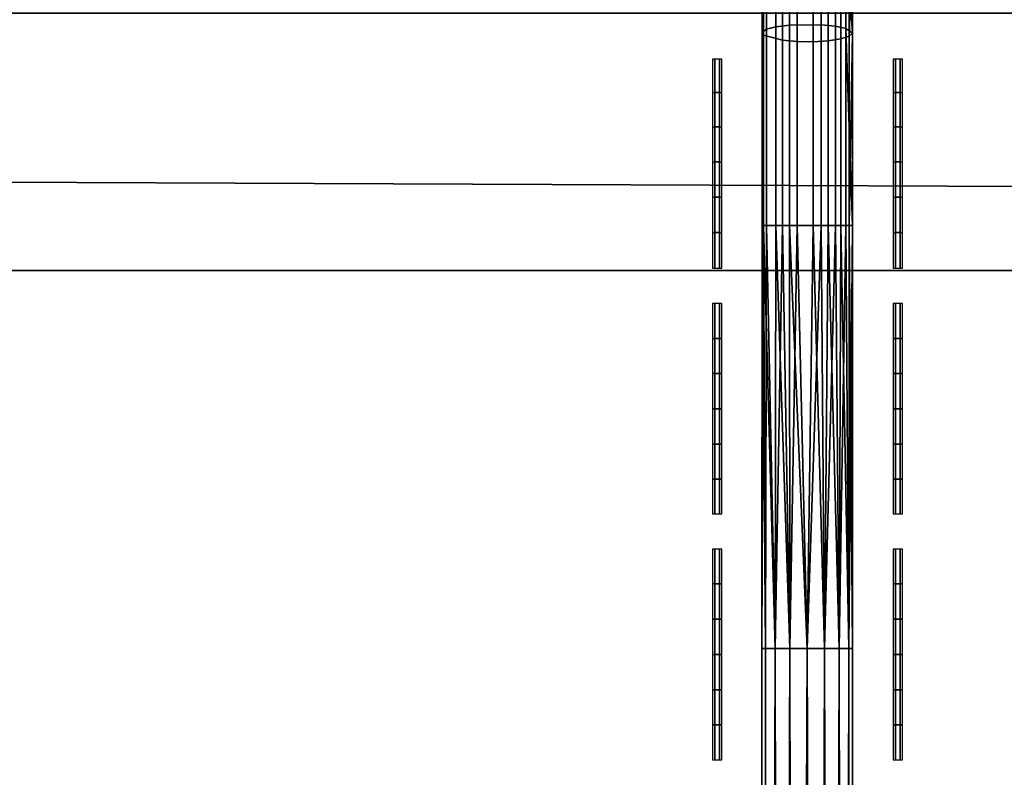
# Model space of a CAD drawing. Header units: inches. Extents: x 0 to 69, y -28.1 to 0.1.
# Tile 117 of 170: x 45.3 to 46.3, y -1.7 to -0.8. Entities that reach past the tile are written whole.
import ezdxf

# ---------------------------------------------------------------- set-up
doc = ezdxf.new("R2010")
doc.units = ezdxf.units.IN
doc.header["$LTSCALE"] = 0.03937
doc.header["$MEASUREMENT"] = 0
for name, color, linetype in [('A-FURN-3-ST', 151, 'Continuous'), ('A-FURN-3-ST-SEAM', 250, 'Continuous'), ('A-FURN-3-STITCH', 15, 'Continuous')]:
    doc.layers.add(name, color=color, linetype=linetype)

msp = doc.modelspace()

# ---------------------------------------------------------------- meshes
at = {"layer": 'A-FURN-3-ST'}
mesh = msp.add_polyface(dxfattribs=at)
corners = [(0.25, -1.1, 18), (68.75, -1.1, 18), (0.25, -0.8154, 17.9626), (68.75, -0.8154, 17.9626), (0.25, -0.5502, 17.8528), (68.75, -0.5502, 17.8528), (0.25, -0.3225, 17.6781), (68.75, -0.3225, 17.6781), (0.25, -0.1477, 17.4505), (68.75, -0.1477, 17.4505), (0.25, -0.0377, 17.1854), (68.75, -0.0377, 17.1854), (0.25, 0, 16.9008), (68.75, 0.0088, 5.5004), (0.25, 0.0088, 5.5004), (0.25, -0.0292, 5.3089), (68.75, -0.0292, 5.3089), (0.25, -0.1375, 5.1466), (68.75, -0.1375, 5.1466), (0.25, -0.2998, 5.0381), (68.75, -0.2998, 5.0381), (0.25, -0.4912, 5), (0.25, -27.51, 5), (0.125, -0.4912, 5.0335), (0.125, -27.51, 5.0335), (0.0335, -0.4912, 5.125), (0.0335, -0.1447, 5.3567), (0.125, -0.0247, 5.5004), (0.125, -0.0601, 5.3217), (0.125, -0.1612, 5.1703), (0.125, -0.3126, 5.069), (0.0335, -0.125, 16.9008), (0.125, -0.0335, 16.9008), (0.125, -0.07, 17.1767), (0.0335, -0.8478, 17.8418), (0.125, -1.1, 17.9665), (0.125, -0.8241, 17.9302), (0.0335, -0.4108, 17.5897), (0.125, -0.3462, 17.6544), (0.125, -0.1767, 17.4337), (0.0335, -0.2559, 17.3879), (0.0335, -0.1584, 17.153), (0.125, -0.567, 17.8238), (0.125, -26.91, 17.9665), (0.25, -26.91, 18)]
mesh.append_faces([[corners[k] for k in face] for face in [(0, 1, 2), (2, 3, 4), (4, 5, 6), (6, 7, 8), (8, 9, 10), (10, 11, 12), (12, 13, 14), (14, 13, 15), (15, 16, 17), (17, 18, 19), (19, 20, 21), (21, 22, 23), (23, 24, 25), (26, 27, 28), (28, 27, 14), (28, 14, 15), (28, 15, 29), (29, 15, 17), (29, 17, 30), (30, 17, 19), (30, 19, 23), (23, 19, 21), (23, 25, 30), (27, 31, 32), (27, 32, 14), (14, 32, 12), (31, 33, 32), (32, 33, 10), (32, 10, 12), (34, 35, 36), (37, 38, 39, 40), (40, 39, 33, 41), (35, 0, 36), (36, 0, 2), (36, 2, 42), (42, 2, 4), (42, 4, 38), (38, 4, 6), (38, 6, 39), (39, 6, 8), (39, 8, 33), (33, 8, 10), (35, 43, 0), (44, 1, 0)]])
mesh = msp.add_polyface(dxfattribs=at)
corners = [(68.875, -0.4912, 5.0335), (68.875, -27.51, 5.0335), (68.75, -0.4912, 5), (68.75, 0.0088, 5.5004), (68.875, -0.0247, 5.5004), (68.75, -0.0292, 5.3089), (68.875, -0.0601, 5.3217), (68.75, -0.1375, 5.1466), (68.875, -0.1612, 5.1703), (68.75, -0.2998, 5.0381), (68.875, -0.3126, 5.069), (68.9665, -0.3477, 5.1536), (68.9665, -0.1162, 5.5003), (68.9665, -0.1447, 5.3567), (68.9665, -0.226, 5.2349), (68.75, 0, 16.9008), (68.875, -0.0335, 16.9008), (68.75, -1.1, 18), (68.875, -1.1, 17.9665), (68.75, -0.8154, 17.9626), (68.875, -0.8241, 17.9302), (68.75, -0.5502, 17.8528), (68.875, -0.567, 17.8238), (68.75, -0.3225, 17.6781), (68.875, -0.3462, 17.6544), (68.75, -0.1477, 17.4505), (68.875, -0.1767, 17.4337), (68.75, -0.0377, 17.1854), (68.875, -0.07, 17.1767), (68.9665, -0.1584, 17.153), (68.9665, -1.1, 17.875), (68.75, -26.91, 18), (68.875, -26.91, 17.9665), (0.25, -0.8154, 17.9626), (0.25, -0.5502, 17.8528), (0.25, -0.3225, 17.6781), (0.25, -0.1477, 17.4505), (0.25, -0.0377, 17.1854), (0.25, 0, 16.9008), (0.25, -0.0292, 5.3089), (0.25, -0.1375, 5.1466), (0.25, -0.2998, 5.0381), (0.25, -0.4912, 5), (68.75, -27.51, 5)]
mesh.append_faces([[corners[k] for k in face] for face in [(0, 1, 2), (3, 4, 5), (5, 4, 6), (5, 6, 7), (7, 6, 8), (7, 8, 9), (9, 8, 10), (9, 10, 2), (2, 10, 0), (0, 10, 11), (12, 6, 4), (8, 6, 13, 14), (3, 15, 4), (4, 15, 16), (4, 16, 12), (17, 18, 19), (19, 18, 20), (19, 20, 21), (21, 20, 22), (21, 22, 23), (23, 22, 24), (23, 24, 25), (25, 24, 26), (25, 26, 27), (27, 26, 28), (27, 28, 15), (15, 28, 16), (16, 28, 29), (18, 30, 20), (17, 31, 18), (18, 32, 30), (33, 17, 19), (34, 19, 21), (35, 21, 23), (36, 23, 25), (37, 25, 27), (38, 27, 15), (15, 3, 38), (39, 3, 5), (40, 5, 7), (41, 7, 9), (42, 9, 2), (2, 43, 42)]])
mesh = msp.add_polyface(dxfattribs=at)
corners = [(0.25, -0.4912, 5), (68.75, -27.51, 5), (0.25, -27.51, 5), (0.125, -0.4912, 5.0335), (0.125, -27.51, 5.0335), (0.25, -28.01, 5.5), (0.125, -27.9765, 5.5), (0.25, -27.9719, 5.3087), (0.125, -27.941, 5.3215), (0.25, -27.8636, 5.1464), (0.125, -27.8399, 5.1701), (0.25, -27.7013, 5.0381), (0.125, -27.6885, 5.069), (0.0335, -27.6535, 5.1535), (0.0335, -27.885, 5.5), (0.25, -28.01, 16.9), (0.125, -27.9765, 16.9), (0.25, -26.91, 18), (0.125, -26.91, 17.9665), (0.25, -27.1947, 17.9625), (0.125, -27.186, 17.9302), (0.25, -27.46, 17.8526), (0.125, -27.4433, 17.8236), (0.25, -27.6878, 17.6778), (0.125, -27.6641, 17.6541), (0.25, -27.8626, 17.45), (0.125, -27.8336, 17.4333), (0.25, -27.9725, 17.1847), (0.125, -27.9402, 17.176), (0.0335, -27.8518, 17.1523), (0.0335, -26.91, 17.875), (0.0335, -27.5994, 17.5894), (0.0335, -27.7544, 17.3875), (0.125, -1.1, 17.9665), (0.25, -1.1, 18), (68.75, -28.01, 16.9), (68.75, -27.9725, 17.1847), (68.75, -27.8626, 17.45), (68.75, -27.6878, 17.6778), (68.75, -27.46, 17.8526), (68.75, -27.1947, 17.9625), (68.75, -27.7013, 5.0381), (68.75, -27.8636, 5.1464), (68.75, -27.9719, 5.3087)]
mesh.append_faces([[corners[k] for k in face] for face in [(0, 1, 2), (3, 2, 4), (5, 6, 7), (7, 6, 8), (7, 8, 9), (9, 8, 10), (9, 10, 11), (11, 10, 12), (11, 12, 2), (2, 12, 4), (4, 12, 13), (14, 8, 6), (5, 15, 6), (6, 15, 16), (6, 16, 14), (17, 18, 19), (19, 18, 20), (19, 20, 21), (21, 20, 22), (21, 22, 23), (23, 22, 24), (23, 24, 25), (25, 24, 26), (25, 26, 27), (27, 26, 28), (27, 28, 15), (15, 28, 16), (16, 28, 29), (18, 30, 20), (24, 31, 32, 26), (26, 32, 29, 28), (33, 30, 18), (34, 18, 17), (15, 35, 27), (27, 36, 25), (25, 37, 23), (23, 38, 21), (21, 39, 19), (19, 40, 17), (5, 35, 15), (2, 1, 11), (11, 41, 9), (9, 42, 7), (7, 43, 5)]])
mesh = msp.add_polyface(dxfattribs=at)
corners = [(68.875, -0.4912, 5.0335), (68.9665, -27.51, 5.125), (68.875, -27.51, 5.0335), (68.75, -0.4912, 5), (68.75, -27.51, 5), (68.9665, -27.8565, 5.3565), (68.875, -27.9765, 5.5), (68.875, -27.941, 5.3215), (68.75, -28.01, 5.5), (68.75, -27.9719, 5.3087), (68.875, -27.8399, 5.1701), (68.75, -27.8636, 5.1464), (68.875, -27.6885, 5.069), (68.75, -27.7013, 5.0381), (68.9665, -27.6535, 5.1535), (68.9665, -27.7752, 5.2348), (68.9665, -27.885, 16.9), (68.875, -27.9765, 16.9), (68.75, -28.01, 16.9), (68.875, -27.9402, 17.176), (68.75, -27.9725, 17.1847), (68.9665, -27.1624, 17.8418), (68.875, -26.91, 17.9665), (68.875, -27.186, 17.9302), (68.75, -26.91, 18), (68.75, -27.1947, 17.9625), (68.875, -27.4433, 17.8236), (68.75, -27.46, 17.8526), (68.875, -27.6641, 17.6541), (68.75, -27.6878, 17.6778), (68.875, -27.8336, 17.4333), (68.75, -27.8626, 17.45), (68.875, -1.1, 17.9665), (0.25, -27.9725, 17.1847), (0.25, -27.8626, 17.45), (0.25, -27.6878, 17.6778), (0.25, -27.46, 17.8526), (0.25, -27.1947, 17.9625), (0.25, -26.91, 18), (0.25, -28.01, 5.5), (0.25, -27.7013, 5.0381), (0.25, -27.8636, 5.1464), (0.25, -27.9719, 5.3087), (68.75, -1.1, 18)]
mesh.append_faces([[corners[k] for k in face] for face in [(0, 1, 2), (3, 2, 4), (5, 6, 7), (7, 6, 8), (7, 8, 9), (7, 9, 10), (10, 9, 11), (10, 11, 12), (12, 11, 13), (12, 13, 2), (2, 13, 4), (2, 1, 12), (12, 14, 15, 10), (6, 16, 17), (6, 17, 8), (8, 17, 18), (16, 19, 17), (17, 19, 20), (17, 20, 18), (21, 22, 23), (22, 24, 23), (23, 24, 25), (23, 25, 26), (26, 25, 27), (26, 27, 28), (28, 27, 29), (28, 29, 30), (30, 29, 31), (30, 31, 19), (19, 31, 20), (32, 24, 22), (33, 18, 20), (34, 20, 31), (35, 31, 29), (36, 29, 27), (37, 27, 25), (38, 25, 24), (8, 18, 39), (40, 4, 13), (41, 13, 11), (42, 11, 9), (39, 9, 8), (24, 43, 38)]])
at = {"layer": 'A-FURN-3-ST-SEAM'}
mesh = msp.add_polyface(dxfattribs=at)
corners = [(46.1679, -0.8324, 18.0041), (46.175, -1.05, 18), (46.175, -0.8374, 17.979), (46.1679, -0.7246, 17.9773), (46.175, -0.7319, 17.9529), (46.1679, -0.6193, 17.9399), (46.1562, -0.6141, 17.9523), (46.1562, -0.7207, 17.9902), (46.1562, -0.8298, 18.0173), (46.1562, -1.05, 18.039), (46.1679, -1.05, 18.0255), (46.1405, -0.611, 17.9598), (46.1405, -0.7183, 17.998), (46.1405, -0.8283, 18.0253), (46.1405, -1.05, 18.0472), (46.0801, -0.6207, 17.9363), (46.0753, -0.6273, 17.9204), (46.0753, -0.7306, 17.9572), (46.0801, -0.7257, 17.9736), (46.0753, -0.8365, 17.9835), (46.0801, -0.8332, 18.0003), (46.0753, -1.05, 18.0045), (46.0801, -1.05, 18.0217), (46.0769, -0.6341, 17.9041), (46.0769, -0.7358, 17.9403), (46.0769, -0.8399, 17.9661), (46.1317, -0.648, 17.8705), (46.1484, -0.6458, 17.8759), (46.1484, -0.7446, 17.911), (46.1317, -0.7463, 17.9055), (46.1484, -0.8458, 17.9361), (46.1317, -0.847, 17.9304), (46.1622, -0.6415, 17.8863), (46.1622, -0.7413, 17.9218), (46.1622, -0.8437, 17.9472), (46.1715, -0.6357, 17.9002), (46.175, -0.629, 17.9163), (46.1715, -0.737, 17.9363), (46.1715, -0.8407, 17.962), (46.1715, -1.05, 17.9826), (46.1054, -1.05, 18.0459), (46.1054, -0.8285, 18.024), (46.1054, -0.7187, 17.9968), (46.0905, -1.05, 18.0362), (46.0905, -0.8304, 18.0145), (46.0978, -0.8453, 17.9386), (46.0978, -0.7439, 17.9135), (46.0978, -0.6448, 17.8782), (46.0905, -0.7215, 17.9875), (46.1054, -0.6115, 17.9586), (46.0905, -0.6152, 17.9497), (46.114, -0.8468, 17.9314), (46.114, -0.746, 17.9064), (46.114, -0.6476, 17.8714)]
mesh.append_faces([[corners[k] for k in face] for face in [(0, 1, 2), (0, 2, 3), (3, 2, 4), (3, 4, 5), (5, 6, 7, 3), (3, 7, 8, 0), (0, 8, 9, 10), (6, 11, 12, 7), (7, 12, 13, 8), (8, 13, 14, 9), (15, 16, 17, 18), (18, 17, 19, 20), (20, 19, 21, 22), (16, 23, 24, 17), (17, 24, 25, 19), (26, 27, 28, 29), (29, 28, 30, 31), (27, 32, 33, 28), (28, 33, 34, 30), (35, 36, 37), (37, 36, 4), (37, 4, 38), (38, 4, 2), (38, 2, 39), (40, 14, 13, 41), (41, 13, 12, 42), (20, 22, 43, 44), (44, 43, 40, 41), (45, 25, 24, 46), (46, 24, 23, 47), (44, 41, 42, 48), (48, 42, 49, 50), (20, 44, 48, 18), (18, 48, 50, 15), (51, 45, 46, 52), (52, 46, 47, 53), (31, 51, 52, 29), (29, 52, 53, 26), (38, 34, 33, 37), (37, 33, 32, 35)]])
mesh = msp.add_polyface(dxfattribs=at)
corners = [(46.175, -1.05, 18), (46.175, -1.5177, 18), (46.1715, -1.05, 17.9826), (46.1712, -1.5177, 17.9809), (46.1622, -1.05, 17.9675), (46.1603, -1.5177, 17.9646), (46.1484, -1.05, 17.9563), (46.1441, -1.5177, 17.9538), (46.1317, -1.05, 17.9505), (46.125, -1.5177, 17.95), (46.114, -1.05, 17.9515), (46.1058, -1.5177, 17.9538), (46.0978, -1.05, 17.9588), (46.0896, -1.5177, 17.9647), (46.0769, -1.05, 17.9868), (46.0788, -1.5177, 17.9809), (46.075, -1.5177, 18), (46.0753, -1.05, 18.0045), (46.0788, -1.5177, 18.0192), (46.0801, -1.05, 18.0217), (46.0897, -1.5177, 18.0354), (46.0905, -1.05, 18.0362), (46.1059, -1.5177, 18.0462), (46.1054, -1.05, 18.0459), (46.125, -1.5177, 18.05), (46.1405, -1.05, 18.0472), (46.1441, -1.5177, 18.0462), (46.1562, -1.05, 18.039), (46.1604, -1.5177, 18.0354), (46.1679, -1.05, 18.0255), (46.1712, -1.5177, 18.0191), (46.1679, -0.8324, 18.0041), (46.0753, -0.8365, 17.9835), (46.0769, -0.8399, 17.9661), (46.1317, -0.847, 17.9304), (46.1484, -0.8458, 17.9361), (46.1622, -0.8437, 17.9472), (46.175, -0.8374, 17.979), (46.0978, -0.8453, 17.9386), (46.114, -0.8468, 17.9314), (46.1715, -0.8407, 17.962)]
mesh.append_faces([[corners[k] for k in face] for face in [(0, 1, 2), (2, 1, 3), (2, 3, 4), (4, 3, 5), (4, 5, 6), (6, 5, 7), (6, 7, 8), (8, 7, 9), (8, 9, 10), (10, 9, 11), (10, 11, 12), (12, 11, 13), (12, 13, 14), (14, 13, 15), (14, 15, 16), (14, 16, 17), (17, 16, 18), (17, 18, 19), (19, 18, 20), (19, 20, 21), (21, 20, 22), (21, 22, 23), (23, 22, 24), (23, 24, 25), (25, 24, 26), (25, 26, 27), (27, 26, 28), (27, 28, 29), (29, 28, 30), (29, 30, 0), (0, 30, 1), (29, 0, 31), (32, 33, 14, 17), (34, 35, 6, 8), (35, 36, 4, 6), (2, 37, 0), (12, 14, 33, 38), (34, 8, 10, 39), (39, 10, 12, 38), (40, 2, 4, 36)]])
mesh = msp.add_polyface(dxfattribs=at)
corners = [(46.175, -6.0127, 18), (46.1715, -6.5746, 17.9826), (46.1715, -6.0127, 17.9826), (46.175, -1.5177, 18), (46.1712, -1.5177, 17.9809), (46.1622, -6.0127, 17.9675), (46.1603, -1.5177, 17.9646), (46.1484, -6.0127, 17.9563), (46.1441, -1.5177, 17.9538), (46.1317, -6.0127, 17.9505), (46.125, -1.5177, 17.95), (46.114, -6.0127, 17.9515), (46.1058, -1.5177, 17.9538), (46.0978, -6.0127, 17.9588), (46.0896, -1.5177, 17.9647), (46.0769, -6.0127, 17.9868), (46.0788, -1.5177, 17.9809), (46.075, -1.5177, 18), (46.0753, -6.0127, 18.0045), (46.0788, -1.5177, 18.0192), (46.0801, -6.0127, 18.0217), (46.0897, -1.5177, 18.0354), (46.0905, -6.0127, 18.0362), (46.1059, -1.5177, 18.0462), (46.1054, -6.0127, 18.0459), (46.125, -1.5177, 18.05), (46.1405, -6.0127, 18.0472), (46.1441, -1.5177, 18.0462), (46.1562, -6.0127, 18.039), (46.1604, -1.5177, 18.0354), (46.1679, -6.0127, 18.0255), (46.1712, -1.5177, 18.0191), (46.175, -6.5746, 18), (46.0769, -6.5746, 17.9868), (46.0753, -6.5746, 18.0045), (46.0978, -6.5746, 17.9588), (46.114, -6.5746, 17.9515), (46.1317, -6.5746, 17.9505), (46.1484, -6.5746, 17.9563), (46.1622, -6.5746, 17.9675)]
mesh.append_faces([[corners[k] for k in face] for face in [(0, 1, 2), (0, 2, 3), (3, 2, 4), (4, 2, 5), (4, 5, 6), (6, 5, 7), (6, 7, 8), (8, 7, 9), (8, 9, 10), (10, 9, 11), (10, 11, 12), (12, 11, 13), (12, 13, 14), (14, 13, 15), (14, 15, 16), (16, 15, 17), (17, 15, 18), (17, 18, 19), (19, 18, 20), (19, 20, 21), (21, 20, 22), (21, 22, 23), (23, 22, 24), (23, 24, 25), (25, 24, 26), (25, 26, 27), (27, 26, 28), (27, 28, 29), (29, 28, 30), (29, 30, 31), (31, 30, 0), (31, 0, 3), (30, 32, 0), (33, 34, 18, 15), (35, 33, 15, 13), (36, 35, 13, 11), (37, 36, 11, 9), (38, 37, 9, 7), (5, 2, 1, 39), (38, 7, 5, 39)]])
at = {"layer": 'A-FURN-3-STITCH'}
mesh = msp.add_polymesh((7, 4), dxfattribs=at)
for k, corner in enumerate([(46.0308, -0.8663, 17.9745), (46.0282, -0.8663, 17.9745), (46.023, -0.8663, 17.9745), (46.0204, -0.8663, 17.9745), (46.0308, -0.9036, 17.9863), (46.0282, -0.9031, 17.9908), (46.023, -0.9031, 17.9908), (46.0204, -0.9036, 17.9863), (46.0308, -0.9417, 17.9951), (46.0282, -0.9412, 17.9996), (46.023, -0.9412, 17.9996), (46.0204, -0.9417, 17.9951), (46.0308, -0.9803, 18.001), (46.0282, -0.9799, 18.0054), (46.023, -0.9799, 18.0054), (46.0204, -0.9803, 18.001), (46.0308, -1.0193, 18.0037), (46.0282, -1.0189, 18.0082), (46.023, -1.0189, 18.0082), (46.0204, -1.0193, 18.0037), (46.0308, -1.0584, 18.0034), (46.0282, -1.058, 18.0079), (46.023, -1.058, 18.0079), (46.0204, -1.0584, 18.0034), (46.0308, -1.0974, 18.0001), (46.0282, -1.0974, 18.0001), (46.023, -1.0974, 18.0001), (46.0204, -1.0974, 18.0001)]):
    mesh.set_mesh_vertex(divmod(k, 4), corner)
mesh = msp.add_polymesh((7, 4), dxfattribs=at)
for k, corner in enumerate([(46.2305, -0.8663, 17.9745), (46.2279, -0.8663, 17.9745), (46.2227, -0.8663, 17.9745), (46.2201, -0.8663, 17.9745), (46.2305, -0.9036, 17.9863), (46.2279, -0.9031, 17.9908), (46.2227, -0.9031, 17.9908), (46.2201, -0.9036, 17.9863), (46.2305, -0.9417, 17.9951), (46.2279, -0.9412, 17.9996), (46.2227, -0.9412, 17.9996), (46.2201, -0.9417, 17.9951), (46.2305, -0.9803, 18.001), (46.2279, -0.9799, 18.0054), (46.2227, -0.9799, 18.0054), (46.2201, -0.9803, 18.001), (46.2305, -1.0193, 18.0037), (46.2279, -1.0189, 18.0082), (46.2227, -1.0189, 18.0082), (46.2201, -1.0193, 18.0037), (46.2305, -1.0584, 18.0034), (46.2279, -1.058, 18.0079), (46.2227, -1.058, 18.0079), (46.2201, -1.0584, 18.0034), (46.2305, -1.0974, 18.0001), (46.2279, -1.0974, 18.0001), (46.2227, -1.0974, 18.0001), (46.2201, -1.0974, 18.0001)]):
    mesh.set_mesh_vertex(divmod(k, 4), corner)
mesh = msp.add_polymesh((7, 4), dxfattribs=at)
for k, corner in enumerate([(46.0308, -1.1364, 18.0001), (46.0282, -1.1364, 18), (46.023, -1.1364, 18), (46.0204, -1.1364, 18.0001), (46.0308, -1.1748, 18.0077), (46.0282, -1.1748, 18.0122), (46.023, -1.1748, 18.0122), (46.0204, -1.1748, 18.0077), (46.0308, -1.2136, 18.0123), (46.0282, -1.2136, 18.0168), (46.023, -1.2136, 18.0168), (46.0204, -1.2136, 18.0123), (46.0308, -1.2527, 18.0138), (46.0282, -1.2527, 18.0183), (46.023, -1.2527, 18.0183), (46.0204, -1.2527, 18.0138), (46.0308, -1.2918, 18.0123), (46.0282, -1.2918, 18.0168), (46.023, -1.2918, 18.0168), (46.0204, -1.2918, 18.0123), (46.0308, -1.3306, 18.0077), (46.0282, -1.3306, 18.0122), (46.023, -1.3306, 18.0122), (46.0204, -1.3306, 18.0077), (46.0308, -1.3689, 18.0001), (46.0282, -1.3689, 18.0001), (46.023, -1.3689, 18.0001), (46.0204, -1.3689, 18.0001)]):
    mesh.set_mesh_vertex(divmod(k, 4), corner)
mesh = msp.add_polymesh((7, 4), dxfattribs=at)
for k, corner in enumerate([(46.2305, -1.1364, 18.0001), (46.2279, -1.1364, 18), (46.2227, -1.1364, 18), (46.2201, -1.1364, 18.0001), (46.2305, -1.1748, 18.0077), (46.2279, -1.1748, 18.0122), (46.2227, -1.1748, 18.0122), (46.2201, -1.1748, 18.0077), (46.2305, -1.2136, 18.0123), (46.2279, -1.2136, 18.0168), (46.2227, -1.2136, 18.0168), (46.2201, -1.2136, 18.0123), (46.2305, -1.2527, 18.0138), (46.2279, -1.2527, 18.0183), (46.2227, -1.2527, 18.0183), (46.2201, -1.2527, 18.0138), (46.2305, -1.2918, 18.0123), (46.2279, -1.2918, 18.0168), (46.2227, -1.2918, 18.0168), (46.2201, -1.2918, 18.0123), (46.2305, -1.3306, 18.0077), (46.2279, -1.3306, 18.0122), (46.2227, -1.3306, 18.0122), (46.2201, -1.3306, 18.0077), (46.2305, -1.3689, 18.0001), (46.2279, -1.3689, 18.0001), (46.2227, -1.3689, 18.0001), (46.2201, -1.3689, 18.0001)]):
    mesh.set_mesh_vertex(divmod(k, 4), corner)
mesh = msp.add_polymesh((7, 4), dxfattribs=at)
for k, corner in enumerate([(46.0308, -1.408, 18.0001), (46.0282, -1.408, 18), (46.023, -1.408, 18), (46.0204, -1.408, 18.0001), (46.0308, -1.4463, 18.0077), (46.0282, -1.4463, 18.0122), (46.023, -1.4463, 18.0122), (46.0204, -1.4463, 18.0077), (46.0308, -1.4851, 18.0123), (46.0282, -1.4851, 18.0168), (46.023, -1.4851, 18.0168), (46.0204, -1.4851, 18.0123), (46.0308, -1.5242, 18.0138), (46.0282, -1.5242, 18.0183), (46.023, -1.5242, 18.0183), (46.0204, -1.5242, 18.0138), (46.0308, -1.5633, 18.0123), (46.0282, -1.5633, 18.0168), (46.023, -1.5633, 18.0168), (46.0204, -1.5633, 18.0123), (46.0308, -1.6021, 18.0077), (46.0282, -1.6021, 18.0122), (46.023, -1.6021, 18.0122), (46.0204, -1.6021, 18.0077), (46.0308, -1.6405, 18.0001), (46.0282, -1.6405, 18.0001), (46.023, -1.6405, 18.0001), (46.0204, -1.6405, 18.0001)]):
    mesh.set_mesh_vertex(divmod(k, 4), corner)
mesh = msp.add_polymesh((7, 4), dxfattribs=at)
for k, corner in enumerate([(46.2305, -1.408, 18.0001), (46.2279, -1.408, 18), (46.2227, -1.408, 18), (46.2201, -1.408, 18.0001), (46.2305, -1.4463, 18.0077), (46.2279, -1.4463, 18.0122), (46.2227, -1.4463, 18.0122), (46.2201, -1.4463, 18.0077), (46.2305, -1.4851, 18.0123), (46.2279, -1.4851, 18.0168), (46.2227, -1.4851, 18.0168), (46.2201, -1.4851, 18.0123), (46.2305, -1.5242, 18.0138), (46.2279, -1.5242, 18.0183), (46.2227, -1.5242, 18.0183), (46.2201, -1.5242, 18.0138), (46.2305, -1.5633, 18.0123), (46.2279, -1.5633, 18.0168), (46.2227, -1.5633, 18.0168), (46.2201, -1.5633, 18.0123), (46.2305, -1.6021, 18.0077), (46.2279, -1.6021, 18.0122), (46.2227, -1.6021, 18.0122), (46.2201, -1.6021, 18.0077), (46.2305, -1.6405, 18.0001), (46.2279, -1.6405, 18.0001), (46.2227, -1.6405, 18.0001), (46.2201, -1.6405, 18.0001)]):
    mesh.set_mesh_vertex(divmod(k, 4), corner)

doc.saveas('drawing.dxf')
